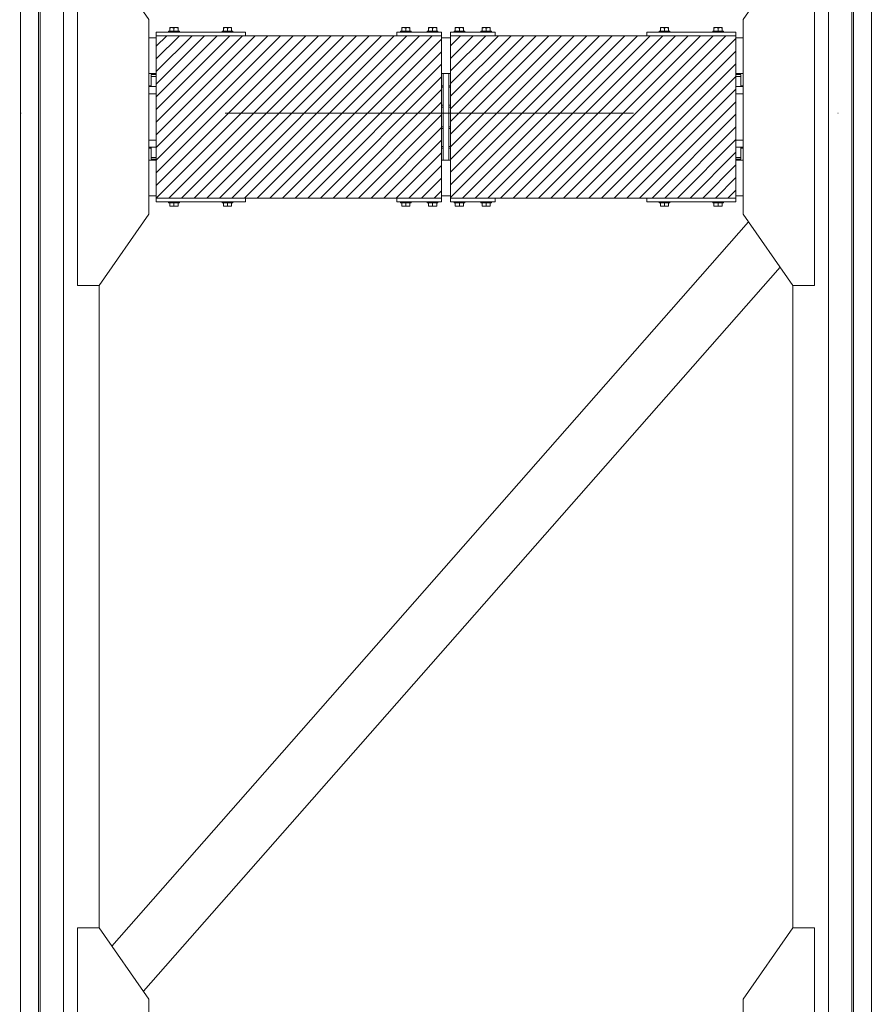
# Model space of a CAD drawing. Header units: millimetres. Extents: x 53746 to 116821, y -810352 to -765802.
# Tile 62 of 256: x 69369 to 71759, y -788691 to -785933. Entities that reach past the tile are written whole.
import ezdxf

# ---------------------------------------------------------------- set-up
doc = ezdxf.new("R2010")
doc.units = ezdxf.units.MM
doc.header["$MEASUREMENT"] = 0
doc.linetypes.add('DGN Style 4', pattern=[2290.351719, 1144.460571, -572.230286, 1.430576, -572.230286])
for name, color, linetype, lineweight in [('Main Cradle', 7, 'Continuous', 0), ('Main Cradle Blocks', 7, 'Continuous', 0), ('Main Cradle Rails', 7, 'Continuous', 0)]:
    doc.layers.add(name, color=color, linetype=linetype, lineweight=lineweight)

# ---------------------------------------------------------------- blocks, each defined once
blk = doc.blocks.new('*U57')
at = {"linetype": 'Continuous', "lineweight": 0}
h = blk.add_hatch(dxfattribs=at)
h.set_pattern_fill('HATCH', color=30, style=0, pattern_type=2)
h.set_pattern_definition([(45, (-14967.055, 1864.262), (-17.719, 17.719), [])])
h.paths.add_polyline_path([(-14731.6, 2099.5), (-14856.6, 2099.5), (-15281.6, 2099.5), (-15531.6, 2099.5), (-15531.6, 2093.5), (-15531.6, 1993.5), (-15531.6, 1990.5), (-15531.6, 1985.5), (-15531.6, 1957), (-15531.6, 1937), (-15531.6, 1807), (-15531.6, 1787), (-15531.6, 1758.5), (-15531.6, 1753.5), (-15531.6, 1750.5), (-15531.6, 1650.5), (-15531.6, 1644.5), (-15281.6, 1644.5), (-14856.6, 1644.5), (-14731.6, 1644.5), (-14731.6, 1650.5), (-14731.6, 1750.5), (-14731.6, 1784.5), (-14731.6, 1789.1), (-14731.6, 1839.5), (-14731.6, 1844.5), (-14731.6, 1899.5), (-14731.6, 1904.5), (-14731.6, 1954.9), (-14731.6, 1959.5), (-14731.6, 1993.5), (-14731.6, 2093.5)])
h = blk.add_hatch(dxfattribs=at)
h.set_pattern_fill('HATCH', color=30, style=0, pattern_type=2)
h.set_pattern_definition([(45, (-14405.398, 1886.106), (-17.719, 17.719), [])])
h.paths.add_polyline_path([(-14706.6, 1993.5), (-14706.6, 1959.5), (-14706.6, 1954.9), (-14706.6, 1904.5), (-14706.6, 1899.5), (-14706.6, 1844.5), (-14706.6, 1839.5), (-14706.6, 1789.1), (-14706.6, 1784.5), (-14706.6, 1750.5), (-14706.6, 1650.5), (-14706.6, 1644.5), (-14581.6, 1644.5), (-14156.6, 1644.5), (-13906.6, 1644.5), (-13906.6, 1650.5), (-13906.6, 1750.5), (-13906.6, 1753.5), (-13906.6, 1758.5), (-13906.6, 1787), (-13906.6, 1807), (-13906.6, 1937), (-13906.6, 1957), (-13906.6, 1985.5), (-13906.6, 1990.5), (-13906.6, 1993.5), (-13906.6, 2093.5), (-13906.6, 2099.5), (-14156.6, 2099.5), (-14581.6, 2099.5), (-14706.6, 2099.5), (-14706.6, 2093.5)])
at = {"color": 1, "linetype": 'DGN Style 4', "lineweight": 0}
blk.add_line((-26789.6, 1882.9), (27651, 1882.9), dxfattribs=at)
at = {"color": 30, "linetype": 'Continuous', "lineweight": 0, "flags": 128}
for points in [[(-14731.6, 2099.5), (-14856.6, 2099.5), (-15281.6, 2099.5), (-15531.6, 2099.5), (-15531.6, 2093.5), (-15531.6, 1993.5), (-15531.6, 1990.5), (-15531.6, 1985.5), (-15531.6, 1957), (-15531.6, 1937), (-15531.6, 1807), (-15531.6, 1787), (-15531.6, 1758.5), (-15531.6, 1753.5), (-15531.6, 1750.5), (-15531.6, 1650.5), (-15531.6, 1644.5), (-15281.6, 1644.5), (-14856.6, 1644.5), (-14731.6, 1644.5), (-14731.6, 1650.5), (-14731.6, 1750.5), (-14731.6, 1784.5), (-14731.6, 1789.1), (-14731.6, 1839.5), (-14731.6, 1844.5), (-14731.6, 1899.5), (-14731.6, 1904.5), (-14731.6, 1954.9), (-14731.6, 1959.5), (-14731.6, 1993.5), (-14731.6, 2093.5), (-14731.6, 2099.5)], [(-14706.6, 1993.5), (-14706.6, 1959.5), (-14706.6, 1954.9), (-14706.6, 1904.5), (-14706.6, 1899.5), (-14706.6, 1844.5), (-14706.6, 1839.5), (-14706.6, 1789.1), (-14706.6, 1784.5), (-14706.6, 1750.5), (-14706.6, 1650.5), (-14706.6, 1644.5), (-14581.6, 1644.5), (-14156.6, 1644.5), (-13906.6, 1644.5), (-13906.6, 1650.5), (-13906.6, 1750.5), (-13906.6, 1753.5), (-13906.6, 1758.5), (-13906.6, 1787), (-13906.6, 1807), (-13906.6, 1937), (-13906.6, 1957), (-13906.6, 1985.5), (-13906.6, 1990.5), (-13906.6, 1993.5), (-13906.6, 2093.5), (-13906.6, 2099.5), (-14156.6, 2099.5), (-14581.6, 2099.5), (-14706.6, 2099.5), (-14706.6, 2093.5), (-14706.6, 1993.5)]]:
    blk.add_lwpolyline(points, close=True, dxfattribs=at)
at = {"layer": 'Main Cradle', "color": 7, "linetype": 'Continuous', "lineweight": 0}
for p, q in [((-15911.6, 4569.1), (-15911.6, 59.1)), ((-15861.3, 4569.1), (-15861.3, 59.1)), ((-15856.6, 4569.1), (-15856.6, 59.1)), ((-15791.7, 4569.1), (-15791.7, 59.1)), ((-13646.5, 59.1), (-13646.5, 4569.1)), ((-13581.6, 59.1), (-13581.6, 4569.1)), ((-13577, 59.1), (-13577, 4569.1)), ((-13526.6, 59.1), (-13526.6, 4569.1)), ((-15551.7, 2093.5), (-15531.6, 2093.5)), ((-14731.6, 2093.5), (-14706.6, 2093.5)), ((-13906.6, 2093.5), (-13886.5, 2093.5)), ((-15551.7, 1993.5), (-15531.6, 1993.5)), ((-14731.6, 1993.5), (-14727.1, 1993.5)), ((-14711.1, 1993.5), (-14706.6, 1993.5)), ((-13906.6, 1993.5), (-13886.5, 1993.5)), ((-13906.6, 1990.5), (-13898.7, 1990.5)), ((-13898.7, 1990.5), (-13892.9, 1990.5)), ((-13899.8, 1957), (-13906.6, 1957)), ((-13886.5, 1957), (-13899.8, 1957)), ((-13899.8, 1807), (-13906.6, 1807)), ((-13886.5, 1807), (-13899.8, 1807)), ((-15540.3, 1787), (-15539.5, 1787)), ((-13898.7, 1787), (-13892.9, 1787)), ((-15551.7, 1750.5), (-15531.6, 1750.5)), ((-14731.6, 1750.5), (-14727.1, 1750.5)), ((-14711.1, 1750.5), (-14706.6, 1750.5)), ((-13906.6, 1758.5), (-13898.7, 1758.5)), ((-13906.6, 1750.5), (-13886.5, 1750.5)), ((-13898.7, 1758.5), (-13892.9, 1758.5)), ((-15551.7, 1650.5), (-15531.6, 1650.5)), ((-14731.6, 1650.5), (-14706.6, 1650.5)), ((-13906.6, 1650.5), (-13886.5, 1650.5)), ((-13871.3, 1577.6), (-15206.6, 59.1)), ((-13782.7, 1451.2), (-15006.9, 59.1)), ((-15691.7, 59.1), (-15691.7, 1399.5)), ((-13746.5, 59.1), (-13746.5, 1399.5)), ((-15911.6, 59.1), (-15911.6, -1454.3)), ((-15861.3, 59.1), (-15861.3, -1454.3)), ((-15856.6, 59.1), (-15856.6, -1454.3)), ((-15791.7, 59.1), (-15791.7, -1454.3)), ((-15691.7, -399.8), (-15691.7, 59.1)), ((-15206.6, 59.1), (-15655.6, -451.5)), ((-15006.9, 59.1), (-15567, -577.9)), ((-13746.5, -399.8), (-13746.5, 59.1)), ((-13646.5, -1454.3), (-13646.5, 59.1)), ((-13581.6, -1454.3), (-13581.6, 59.1)), ((-13577, -1454.3), (-13577, 59.1)), ((-13526.6, -1454.3), (-13526.6, 59.1))]:
    blk.add_line(p, q, dxfattribs=at)
at = {"layer": 'Main Cradle', "color": 7, "linetype": 'Continuous', "lineweight": 0, "flags": 128}
for points in [[(-15691.7, 1399.5), (-15551.7, 1599.5), (-15551.7, 2144.5), (-15691.7, 2344.5), (-15751.7, 2344.5), (-15751.7, 1399.5), (-15691.7, 1399.5)], [(-13746.5, 1399.5), (-13886.5, 1599.5), (-13886.5, 2144.5), (-13746.6, 2344.5), (-13686.6, 2344.5), (-13686.5, 1399.5), (-13746.5, 1399.5)], [(-15545.3, 1990.5), (-15545.3, 1990.5), (-15545.3, 1985.5), (-15545.3, 1985.5)], [(-15545.3, 1990.5), (-15539.5, 1990.5), (-15531.6, 1990.5)], [(-14727.1, 1993.5), (-14711.1, 1993.5), (-14711.1, 1750.5), (-14727.1, 1750.5), (-14727.1, 1993.5)], [(-13906.6, 1985.5), (-13898.7, 1985.5), (-13892.9, 1985.5), (-13892.9, 1990.5)], [(-15545.3, 1985.5), (-15545.3, 1985.5), (-15545.3, 1957)], [(-15545.3, 1985.5), (-15539.5, 1985.5), (-15531.6, 1985.5)], [(-15539.5, 1985.5), (-15539.5, 1985.5), (-15531.6, 1985.5)], [(-13892.9, 1957), (-13892.9, 1985.5), (-13892.9, 1985.5)], [(-15531.6, 1957), (-15538.5, 1957), (-15551.7, 1957)], [(-15531.6, 1937), (-15538.5, 1937), (-15551.7, 1937)], [(-13886.5, 1937), (-13899.8, 1937), (-13906.6, 1937)], [(-15531.6, 1807), (-15538.5, 1807), (-15551.7, 1807)], [(-15531.6, 1787), (-15538.5, 1787), (-15551.7, 1787)], [(-15545.3, 1787), (-15545.3, 1758.5), (-15539.5, 1758.5), (-15531.6, 1758.5)], [(-15545.3, 1787), (-15545.3, 1787), (-15540.3, 1787)], [(-13886.5, 1787), (-13899.8, 1787), (-13906.6, 1787)], [(-13892.9, 1758.5), (-13892.9, 1758.5), (-13892.9, 1787)], [(-15545.3, 1758.5), (-15545.3, 1758.5), (-15545.3, 1753.5), (-15539.5, 1753.5), (-15531.6, 1753.5)], [(-15539.5, 1758.5), (-15539.5, 1758.5), (-15531.6, 1758.5)], [(-13906.6, 1753.5), (-13898.7, 1753.5), (-13892.9, 1753.5), (-13892.9, 1758.5)], [(-15691.7, -1344.8), (-15551.7, -1144.8), (-15551.7, -599.8), (-15691.7, -399.8), (-15751.7, -399.8), (-15751.7, -1344.8), (-15691.7, -1344.8)], [(-13746.5, -1344.8), (-13886.5, -1144.8), (-13886.5, -599.8), (-13746.6, -399.8), (-13686.6, -399.8), (-13686.5, -1344.8), (-13746.5, -1344.8)]]:
    blk.add_lwpolyline(points, dxfattribs=at)
at = {"layer": 'Main Cradle Blocks', "color": 7, "linetype": 'Continuous', "lineweight": 0}
for p, q in [((-15531.6, 2099.5), (-15531.6, 2109.5)), ((-15531.6, 2109.5), (-15281.6, 2109.5)), ((-14731.6, 2099.5), (-15531.6, 2099.5)), ((-15531.6, 1644.5), (-15531.6, 2099.5)), ((-15493.2, 2122.5), (-15492.5, 2122.5)), ((-15493.2, 2122.2), (-15493.2, 2122.5)), ((-15493.2, 2120.7), (-15491.1, 2121.7)), ((-15493.2, 2112.5), (-15493.2, 2120.7)), ((-15492.6, 2122.5), (-15492.5, 2122.5)), ((-15487.4, 2122.5), (-15483.7, 2122.5)), ((-15487.4, 2122.5), (-15484.7, 2122.5)), ((-15487.4, 2112.5), (-15481.6, 2112.5)), ((-15483.8, 2121.7), (-15481.6, 2120.7)), ((-15481.6, 2120.7), (-15479.5, 2121.7)), ((-15481.6, 2120.7), (-15481.6, 2112.5)), ((-15475.9, 2122.5), (-15478.6, 2122.5)), ((-15475.9, 2122.5), (-15472.8, 2122.5)), ((-15472.9, 2122.5), (-15472.8, 2122.5)), ((-15472.2, 2121.7), (-15470.1, 2120.7)), ((-15470.8, 2122.5), (-15471, 2122.5)), ((-15470.6, 2122.5), (-15470.8, 2122.5)), ((-15470.1, 2121.7), (-15470.1, 2120.7)), ((-15470.1, 2120.7), (-15470.1, 2112.5)), ((-15343.2, 2121.7), (-15343.2, 2120.7)), ((-15341.1, 2121.7), (-15343.2, 2120.7)), ((-15343.2, 2120.7), (-15343.2, 2112.5)), ((-15342.6, 2122.5), (-15342.5, 2122.5)), ((-15342.3, 2122.5), (-15342.5, 2122.5)), ((-15337.4, 2122.5), (-15340.5, 2122.5)), ((-15340.5, 2122.5), (-15340.4, 2122.5)), ((-15334.7, 2122.5), (-15337.4, 2122.5)), ((-15331.6, 2120.7), (-15333.8, 2121.7)), ((-15329.5, 2121.7), (-15331.6, 2120.7)), ((-15331.6, 2120.7), (-15331.6, 2112.5)), ((-15325.9, 2112.5), (-15331.6, 2112.5)), ((-15325.9, 2122.5), (-15329.6, 2122.5)), ((-15328.6, 2122.5), (-15325.9, 2122.5)), ((-15320.1, 2120.7), (-15322.2, 2121.7)), ((-15320.1, 2122.5), (-15320.8, 2122.5)), ((-15320.8, 2122.5), (-15320.6, 2122.5)), ((-15320.1, 2122.2), (-15320.1, 2122.5)), ((-15320.1, 2112.5), (-15320.1, 2120.7)), ((-15281.6, 2099.5), (-15281.6, 2109.5)), ((-14731.6, 2109.5), (-14856.6, 2109.5)), ((-14856.6, 2109.5), (-14856.6, 2099.5)), ((-14843.2, 2122.5), (-14842.5, 2122.5)), ((-14843.2, 2122.2), (-14843.2, 2122.5)), ((-14843.2, 2120.7), (-14841.1, 2121.7)), ((-14843.2, 2112.5), (-14843.2, 2120.7)), ((-14842.6, 2122.5), (-14842.5, 2122.5)), ((-14837.4, 2122.5), (-14833.7, 2122.5)), ((-14837.4, 2122.5), (-14834.7, 2122.5)), ((-14837.4, 2112.5), (-14831.6, 2112.5)), ((-14833.8, 2121.7), (-14831.6, 2120.7)), ((-14831.6, 2120.7), (-14829.5, 2121.7)), ((-14831.6, 2120.7), (-14831.6, 2112.5)), ((-14825.9, 2122.5), (-14828.6, 2122.5)), ((-14825.9, 2122.5), (-14822.8, 2122.5)), ((-14822.9, 2122.5), (-14822.8, 2122.5)), ((-14822.2, 2121.7), (-14820.1, 2120.7)), ((-14820.8, 2122.5), (-14821, 2122.5)), ((-14820.6, 2122.5), (-14820.8, 2122.5)), ((-14820.1, 2121.7), (-14820.1, 2120.7)), ((-14820.1, 2120.7), (-14820.1, 2112.5)), ((-14768.2, 2121.7), (-14768.2, 2120.7)), ((-14766.1, 2121.7), (-14768.2, 2120.7)), ((-14768.2, 2120.7), (-14768.2, 2112.5)), ((-14767.6, 2122.5), (-14767.5, 2122.5)), ((-14767.3, 2122.5), (-14767.5, 2122.5)), ((-14762.4, 2122.5), (-14765.5, 2122.5)), ((-14765.5, 2122.5), (-14765.4, 2122.5)), ((-14759.7, 2122.5), (-14762.4, 2122.5)), ((-14756.6, 2120.7), (-14758.8, 2121.7)), ((-14754.5, 2121.7), (-14756.6, 2120.7)), ((-14756.6, 2120.7), (-14756.6, 2112.5)), ((-14750.9, 2112.5), (-14756.6, 2112.5)), ((-14750.9, 2122.5), (-14754.6, 2122.5)), ((-14753.6, 2122.5), (-14750.9, 2122.5)), ((-14745.1, 2120.7), (-14747.2, 2121.7)), ((-14745.1, 2122.5), (-14745.8, 2122.5)), ((-14745.8, 2122.5), (-14745.6, 2122.5)), ((-14745.1, 2122.2), (-14745.1, 2122.5)), ((-14745.1, 2112.5), (-14745.1, 2120.7)), ((-14731.6, 2099.5), (-14731.6, 2109.5)), ((-14731.6, 1644.5), (-14731.6, 2099.5)), ((-14706.6, 2099.5), (-14706.6, 2109.5)), ((-14706.6, 2109.5), (-14581.6, 2109.5)), ((-14706.6, 2099.5), (-13906.6, 2099.5)), ((-14706.6, 1644.5), (-14706.6, 2099.5)), ((-14693.2, 2122.5), (-14692.5, 2122.5)), ((-14693.2, 2122.2), (-14693.2, 2122.5)), ((-14693.2, 2120.7), (-14691.1, 2121.7)), ((-14693.2, 2112.5), (-14693.2, 2120.7)), ((-14692.6, 2122.5), (-14692.5, 2122.5)), ((-14687.4, 2122.5), (-14683.7, 2122.5)), ((-14687.4, 2122.5), (-14684.7, 2122.5)), ((-14687.4, 2112.5), (-14681.6, 2112.5)), ((-14683.8, 2121.7), (-14681.6, 2120.7)), ((-14681.6, 2120.7), (-14679.5, 2121.7)), ((-14681.6, 2120.7), (-14681.6, 2112.5)), ((-14675.9, 2122.5), (-14678.6, 2122.5)), ((-14675.9, 2122.5), (-14672.8, 2122.5)), ((-14672.9, 2122.5), (-14672.8, 2122.5)), ((-14672.2, 2121.7), (-14670.1, 2120.7)), ((-14670.8, 2122.5), (-14671, 2122.5)), ((-14670.6, 2122.5), (-14670.8, 2122.5)), ((-14670.1, 2121.7), (-14670.1, 2120.7)), ((-14670.1, 2120.7), (-14670.1, 2112.5)), ((-14618.2, 2121.7), (-14618.2, 2120.7)), ((-14616.1, 2121.7), (-14618.2, 2120.7)), ((-14618.2, 2120.7), (-14618.2, 2112.5)), ((-14617.6, 2122.5), (-14617.5, 2122.5)), ((-14617.3, 2122.5), (-14617.5, 2122.5)), ((-14612.4, 2122.5), (-14615.5, 2122.5)), ((-14615.5, 2122.5), (-14615.4, 2122.5)), ((-14609.7, 2122.5), (-14612.4, 2122.5)), ((-14606.6, 2120.7), (-14608.8, 2121.7)), ((-14604.5, 2121.7), (-14606.6, 2120.7)), ((-14606.6, 2120.7), (-14606.6, 2112.5)), ((-14600.9, 2112.5), (-14606.6, 2112.5)), ((-14600.9, 2122.5), (-14604.6, 2122.5)), ((-14603.6, 2122.5), (-14600.9, 2122.5)), ((-14595.1, 2120.7), (-14597.2, 2121.7)), ((-14595.1, 2122.5), (-14595.8, 2122.5)), ((-14595.8, 2122.5), (-14595.6, 2122.5)), ((-14595.1, 2122.2), (-14595.1, 2122.5)), ((-14595.1, 2112.5), (-14595.1, 2120.7)), ((-14581.6, 2109.5), (-14581.6, 2099.5)), ((-14156.6, 2099.5), (-14156.6, 2109.5)), ((-14156.6, 2109.5), (-13906.6, 2109.5)), ((-14118.2, 2122.5), (-14117.5, 2122.5)), ((-14118.2, 2122.2), (-14118.2, 2122.5)), ((-14118.2, 2120.7), (-14116.1, 2121.7)), ((-14118.2, 2112.5), (-14118.2, 2120.7)), ((-14117.6, 2122.5), (-14117.5, 2122.5)), ((-14112.4, 2122.5), (-14108.7, 2122.5)), ((-14112.4, 2122.5), (-14109.7, 2122.5)), ((-14112.4, 2112.5), (-14106.6, 2112.5)), ((-14108.8, 2121.7), (-14106.6, 2120.7)), ((-14106.6, 2120.7), (-14104.5, 2121.7)), ((-14106.6, 2120.7), (-14106.6, 2112.5)), ((-14100.9, 2122.5), (-14103.6, 2122.5)), ((-14100.9, 2122.5), (-14097.8, 2122.5)), ((-14097.9, 2122.5), (-14097.8, 2122.5)), ((-14097.2, 2121.7), (-14095.1, 2120.7)), ((-14095.8, 2122.5), (-14096, 2122.5)), ((-14095.6, 2122.5), (-14095.8, 2122.5)), ((-14095.1, 2121.7), (-14095.1, 2120.7)), ((-14095.1, 2120.7), (-14095.1, 2112.5)), ((-13968.2, 2121.7), (-13968.2, 2120.7)), ((-13966.1, 2121.7), (-13968.2, 2120.7)), ((-13968.2, 2120.7), (-13968.2, 2112.5)), ((-13967.6, 2122.5), (-13967.5, 2122.5)), ((-13967.3, 2122.5), (-13967.5, 2122.5)), ((-13962.4, 2122.5), (-13965.5, 2122.5)), ((-13965.5, 2122.5), (-13965.4, 2122.5)), ((-13959.7, 2122.5), (-13962.4, 2122.5)), ((-13956.6, 2120.7), (-13958.8, 2121.7)), ((-13954.5, 2121.7), (-13956.6, 2120.7)), ((-13956.6, 2120.7), (-13956.6, 2112.5)), ((-13950.9, 2112.5), (-13956.6, 2112.5)), ((-13950.9, 2122.5), (-13954.6, 2122.5)), ((-13953.6, 2122.5), (-13950.9, 2122.5)), ((-13945.1, 2120.7), (-13947.2, 2121.7)), ((-13945.1, 2122.5), (-13945.8, 2122.5)), ((-13945.8, 2122.5), (-13945.6, 2122.5)), ((-13945.1, 2122.2), (-13945.1, 2122.5)), ((-13945.1, 2112.5), (-13945.1, 2120.7)), ((-13906.6, 2099.5), (-13906.6, 2109.5)), ((-13906.6, 1644.5), (-13906.6, 2099.5)), ((-15531.6, 1644.5), (-15531.6, 1634.5)), ((-15531.6, 1644.5), (-14731.6, 1644.5)), ((-15281.6, 1634.5), (-15531.6, 1634.5)), ((-15493.2, 1631.5), (-15493.2, 1623.3)), ((-15487.4, 1631.5), (-15481.6, 1631.5)), ((-15481.6, 1623.3), (-15481.6, 1631.5)), ((-15470.1, 1623.3), (-15470.1, 1631.5)), ((-15343.2, 1623.3), (-15343.2, 1631.5)), ((-15325.9, 1631.5), (-15331.6, 1631.5)), ((-15331.6, 1623.3), (-15331.6, 1631.5)), ((-15320.1, 1631.5), (-15320.1, 1623.3)), ((-15281.6, 1644.5), (-15281.6, 1634.5)), ((-14856.6, 1634.5), (-14856.6, 1644.5)), ((-14731.6, 1634.5), (-14856.6, 1634.5)), ((-14843.2, 1631.5), (-14843.2, 1623.3)), ((-14837.4, 1631.5), (-14831.6, 1631.5)), ((-14831.6, 1623.3), (-14831.6, 1631.5)), ((-14820.1, 1623.3), (-14820.1, 1631.5)), ((-14768.2, 1623.3), (-14768.2, 1631.5)), ((-14750.9, 1631.5), (-14756.6, 1631.5)), ((-14756.6, 1623.3), (-14756.6, 1631.5)), ((-14745.1, 1631.5), (-14745.1, 1623.3)), ((-14731.6, 1644.5), (-14731.6, 1634.5)), ((-14706.6, 1644.5), (-14706.6, 1634.5)), ((-13906.6, 1644.5), (-14706.6, 1644.5)), ((-14706.6, 1634.5), (-14581.6, 1634.5)), ((-14693.2, 1631.5), (-14693.2, 1623.3)), ((-14687.4, 1631.5), (-14681.6, 1631.5)), ((-14681.6, 1623.3), (-14681.6, 1631.5)), ((-14670.1, 1623.3), (-14670.1, 1631.5)), ((-14618.2, 1623.3), (-14618.2, 1631.5)), ((-14600.9, 1631.5), (-14606.6, 1631.5)), ((-14606.6, 1623.3), (-14606.6, 1631.5)), ((-14595.1, 1631.5), (-14595.1, 1623.3)), ((-14581.6, 1634.5), (-14581.6, 1644.5)), ((-14156.6, 1644.5), (-14156.6, 1634.5)), ((-13906.6, 1634.5), (-14156.6, 1634.5)), ((-14118.2, 1631.5), (-14118.2, 1623.3)), ((-14112.4, 1631.5), (-14106.6, 1631.5)), ((-14106.6, 1623.3), (-14106.6, 1631.5)), ((-14095.1, 1623.3), (-14095.1, 1631.5)), ((-13968.2, 1623.3), (-13968.2, 1631.5)), ((-13950.9, 1631.5), (-13956.6, 1631.5)), ((-13956.6, 1623.3), (-13956.6, 1631.5)), ((-13945.1, 1631.5), (-13945.1, 1623.3)), ((-13906.6, 1644.5), (-13906.6, 1634.5)), ((-15493.2, 1623.3), (-15491.1, 1622.2)), ((-15493.2, 1621.7), (-15493.2, 1621.5)), ((-15493.2, 1621.5), (-15492.5, 1621.5)), ((-15492.5, 1621.5), (-15492.6, 1621.5)), ((-15487.4, 1621.5), (-15483.7, 1621.5)), ((-15484.7, 1621.5), (-15487.4, 1621.5)), ((-15483.8, 1622.3), (-15481.6, 1623.3)), ((-15481.6, 1623.3), (-15479.5, 1622.2)), ((-15478.6, 1621.5), (-15475.9, 1621.5)), ((-15475.9, 1621.5), (-15472.8, 1621.5)), ((-15472.8, 1621.5), (-15472.9, 1621.5)), ((-15472.2, 1622.3), (-15470.1, 1623.3)), ((-15471, 1621.5), (-15470.8, 1621.5)), ((-15470.6, 1621.5), (-15470.8, 1621.5)), ((-15470.1, 1622.3), (-15470.1, 1623.3)), ((-15343.2, 1622.3), (-15343.2, 1623.3)), ((-15341.1, 1622.3), (-15343.2, 1623.3)), ((-15342.6, 1621.5), (-15342.5, 1621.5)), ((-15342.5, 1621.5), (-15342.3, 1621.5)), ((-15337.4, 1621.5), (-15340.5, 1621.5)), ((-15340.4, 1621.5), (-15340.5, 1621.5)), ((-15337.4, 1621.5), (-15334.7, 1621.5)), ((-15331.6, 1623.3), (-15333.8, 1622.2)), ((-15329.5, 1622.3), (-15331.6, 1623.3)), ((-15325.9, 1621.5), (-15329.6, 1621.5)), ((-15325.9, 1621.5), (-15328.6, 1621.5)), ((-15320.1, 1623.3), (-15322.2, 1622.2)), ((-15320.1, 1621.5), (-15320.8, 1621.5)), ((-15320.6, 1621.5), (-15320.8, 1621.5)), ((-15320.1, 1621.7), (-15320.1, 1621.5)), ((-14843.2, 1623.3), (-14841.1, 1622.2)), ((-14843.2, 1621.7), (-14843.2, 1621.5)), ((-14843.2, 1621.5), (-14842.5, 1621.5)), ((-14842.5, 1621.5), (-14842.6, 1621.5)), ((-14837.4, 1621.5), (-14833.7, 1621.5)), ((-14834.7, 1621.5), (-14837.4, 1621.5)), ((-14833.8, 1622.3), (-14831.6, 1623.3)), ((-14831.6, 1623.3), (-14829.5, 1622.2)), ((-14828.6, 1621.5), (-14825.9, 1621.5)), ((-14825.9, 1621.5), (-14822.8, 1621.5)), ((-14822.8, 1621.5), (-14822.9, 1621.5)), ((-14822.2, 1622.3), (-14820.1, 1623.3)), ((-14821, 1621.5), (-14820.8, 1621.5)), ((-14820.6, 1621.5), (-14820.8, 1621.5)), ((-14820.1, 1622.3), (-14820.1, 1623.3)), ((-14768.2, 1622.3), (-14768.2, 1623.3)), ((-14766.1, 1622.3), (-14768.2, 1623.3)), ((-14767.6, 1621.5), (-14767.5, 1621.5)), ((-14767.5, 1621.5), (-14767.3, 1621.5)), ((-14762.4, 1621.5), (-14765.5, 1621.5)), ((-14765.4, 1621.5), (-14765.5, 1621.5)), ((-14762.4, 1621.5), (-14759.7, 1621.5)), ((-14756.6, 1623.3), (-14758.8, 1622.2)), ((-14754.5, 1622.3), (-14756.6, 1623.3)), ((-14750.9, 1621.5), (-14754.6, 1621.5)), ((-14750.9, 1621.5), (-14753.6, 1621.5)), ((-14745.1, 1623.3), (-14747.2, 1622.2)), ((-14745.1, 1621.5), (-14745.8, 1621.5)), ((-14745.6, 1621.5), (-14745.8, 1621.5)), ((-14745.1, 1621.7), (-14745.1, 1621.5)), ((-14693.2, 1623.3), (-14691.1, 1622.2)), ((-14693.2, 1621.7), (-14693.2, 1621.5)), ((-14693.2, 1621.5), (-14692.5, 1621.5)), ((-14692.5, 1621.5), (-14692.6, 1621.5)), ((-14687.4, 1621.5), (-14683.7, 1621.5)), ((-14684.7, 1621.5), (-14687.4, 1621.5)), ((-14683.8, 1622.3), (-14681.6, 1623.3)), ((-14681.6, 1623.3), (-14679.5, 1622.2)), ((-14678.6, 1621.5), (-14675.9, 1621.5)), ((-14675.9, 1621.5), (-14672.8, 1621.5)), ((-14672.8, 1621.5), (-14672.9, 1621.5)), ((-14672.2, 1622.3), (-14670.1, 1623.3)), ((-14671, 1621.5), (-14670.8, 1621.5)), ((-14670.6, 1621.5), (-14670.8, 1621.5)), ((-14670.1, 1622.3), (-14670.1, 1623.3)), ((-14618.2, 1622.3), (-14618.2, 1623.3)), ((-14616.1, 1622.3), (-14618.2, 1623.3)), ((-14617.6, 1621.5), (-14617.5, 1621.5)), ((-14617.5, 1621.5), (-14617.3, 1621.5)), ((-14612.4, 1621.5), (-14615.5, 1621.5)), ((-14615.4, 1621.5), (-14615.5, 1621.5)), ((-14612.4, 1621.5), (-14609.7, 1621.5)), ((-14606.6, 1623.3), (-14608.8, 1622.2)), ((-14604.5, 1622.3), (-14606.6, 1623.3)), ((-14600.9, 1621.5), (-14604.6, 1621.5)), ((-14600.9, 1621.5), (-14603.6, 1621.5)), ((-14595.1, 1623.3), (-14597.2, 1622.2)), ((-14595.1, 1621.5), (-14595.8, 1621.5)), ((-14595.6, 1621.5), (-14595.8, 1621.5)), ((-14595.1, 1621.7), (-14595.1, 1621.5)), ((-14118.2, 1623.3), (-14116.1, 1622.2)), ((-14118.2, 1621.7), (-14118.2, 1621.5)), ((-14118.2, 1621.5), (-14117.5, 1621.5)), ((-14117.5, 1621.5), (-14117.6, 1621.5)), ((-14112.4, 1621.5), (-14108.7, 1621.5)), ((-14109.7, 1621.5), (-14112.4, 1621.5)), ((-14108.8, 1622.3), (-14106.6, 1623.3)), ((-14106.6, 1623.3), (-14104.5, 1622.2)), ((-14103.6, 1621.5), (-14100.9, 1621.5)), ((-14100.9, 1621.5), (-14097.8, 1621.5)), ((-14097.8, 1621.5), (-14097.9, 1621.5)), ((-14097.2, 1622.3), (-14095.1, 1623.3)), ((-14096, 1621.5), (-14095.8, 1621.5)), ((-14095.6, 1621.5), (-14095.8, 1621.5)), ((-14095.1, 1622.3), (-14095.1, 1623.3)), ((-13968.2, 1622.3), (-13968.2, 1623.3)), ((-13966.1, 1622.3), (-13968.2, 1623.3)), ((-13967.6, 1621.5), (-13967.5, 1621.5)), ((-13967.5, 1621.5), (-13967.3, 1621.5)), ((-13962.4, 1621.5), (-13965.5, 1621.5)), ((-13965.4, 1621.5), (-13965.5, 1621.5)), ((-13962.4, 1621.5), (-13959.7, 1621.5)), ((-13956.6, 1623.3), (-13958.8, 1622.2)), ((-13954.5, 1622.3), (-13956.6, 1623.3)), ((-13950.9, 1621.5), (-13954.6, 1621.5)), ((-13950.9, 1621.5), (-13953.6, 1621.5)), ((-13945.1, 1623.3), (-13947.2, 1622.2)), ((-13945.1, 1621.5), (-13945.8, 1621.5)), ((-13945.6, 1621.5), (-13945.8, 1621.5)), ((-13945.1, 1621.7), (-13945.1, 1621.5))]:
    blk.add_line(p, q, dxfattribs=at)
at = {"layer": 'Main Cradle Blocks', "color": 7, "linetype": 'Continuous', "lineweight": 0, "flags": 128}
for points in [[(-15496.6, 2109.5), (-15496.6, 2112.5), (-15495.5, 2112.5), (-15492.3, 2112.5), (-15487.4, 2112.5)], [(-15493.2, 2122.2), (-15493.2, 2121.7), (-15493.2, 2121.7), (-15493.2, 2120.7)], [(-15487.4, 2122.5), (-15487.4, 2122.5), (-15490.5, 2122.5), (-15492.5, 2122.5)], [(-15483.8, 2121.7), (-15484.4, 2122), (-15485.5, 2122.3), (-15487.4, 2122.5), (-15488.2, 2122.4), (-15488.9, 2122.4), (-15490.9, 2121.8), (-15491.1, 2121.7)], [(-15475.9, 2122.5), (-15479.6, 2122.5), (-15483.7, 2122.5)], [(-15481.6, 2112.5), (-15475.9, 2112.5), (-15471, 2112.5), (-15467.8, 2112.5), (-15466.6, 2112.5), (-15466.6, 2109.5)], [(-15472.2, 2121.7), (-15472.9, 2122), (-15473.9, 2122.3), (-15475.9, 2122.5), (-15476.6, 2122.4), (-15477.3, 2122.4), (-15479.3, 2121.8), (-15479.5, 2121.7)], [(-15470.1, 2121.7), (-15470.1, 2121.7), (-15470.1, 2122.3), (-15470.1, 2122.5), (-15470.8, 2122.5), (-15472.8, 2122.5)], [(-15346.6, 2109.5), (-15346.6, 2112.5), (-15345.5, 2112.5), (-15342.3, 2112.5), (-15337.4, 2112.5), (-15331.6, 2112.5)], [(-15340.5, 2122.5), (-15342.5, 2122.5), (-15343.2, 2122.5), (-15343.2, 2122.3), (-15343.2, 2121.7), (-15343.2, 2121.7)], [(-15333.8, 2121.7), (-15333.9, 2121.8), (-15336, 2122.4), (-15336.7, 2122.4), (-15337.4, 2122.5), (-15339.4, 2122.3), (-15340.4, 2122), (-15341.1, 2121.7)], [(-15329.6, 2122.5), (-15333.7, 2122.5), (-15337.4, 2122.5)], [(-15322.2, 2121.7), (-15322.4, 2121.8), (-15324.4, 2122.4), (-15325.1, 2122.4), (-15325.9, 2122.5), (-15327.8, 2122.3), (-15328.9, 2122), (-15329.5, 2121.7)], [(-15320.8, 2122.5), (-15322.8, 2122.5), (-15325.9, 2122.5), (-15325.9, 2122.5)], [(-15325.9, 2112.5), (-15321, 2112.5), (-15317.8, 2112.5), (-15316.6, 2112.5), (-15316.6, 2109.5)], [(-15320.1, 2120.7), (-15320.1, 2121.7), (-15320.1, 2121.7), (-15320.1, 2122.2)], [(-14846.6, 2109.5), (-14846.6, 2112.5), (-14845.5, 2112.5), (-14842.3, 2112.5), (-14837.4, 2112.5)], [(-14843.2, 2122.2), (-14843.2, 2121.7), (-14843.2, 2121.7), (-14843.2, 2120.7)], [(-14837.4, 2122.5), (-14837.4, 2122.5), (-14840.5, 2122.5), (-14842.5, 2122.5)], [(-14833.8, 2121.7), (-14834.4, 2122), (-14835.5, 2122.3), (-14837.4, 2122.5), (-14838.2, 2122.4), (-14838.9, 2122.4), (-14840.9, 2121.8), (-14841.1, 2121.7)], [(-14825.9, 2122.5), (-14829.6, 2122.5), (-14833.7, 2122.5)], [(-14831.6, 2112.5), (-14825.9, 2112.5), (-14821, 2112.5), (-14817.8, 2112.5), (-14816.6, 2112.5), (-14816.6, 2109.5)], [(-14822.2, 2121.7), (-14822.9, 2122), (-14823.9, 2122.3), (-14825.9, 2122.5), (-14826.6, 2122.4), (-14827.3, 2122.4), (-14829.3, 2121.8), (-14829.5, 2121.7)], [(-14820.1, 2121.7), (-14820.1, 2121.7), (-14820.1, 2122.3), (-14820.1, 2122.5), (-14820.8, 2122.5), (-14822.8, 2122.5)], [(-14771.6, 2109.5), (-14771.6, 2112.5), (-14770.5, 2112.5), (-14767.3, 2112.5), (-14762.4, 2112.5), (-14756.6, 2112.5)], [(-14765.5, 2122.5), (-14767.5, 2122.5), (-14768.2, 2122.5), (-14768.2, 2122.3), (-14768.2, 2121.7), (-14768.2, 2121.7)], [(-14758.8, 2121.7), (-14758.9, 2121.8), (-14761, 2122.4), (-14761.7, 2122.4), (-14762.4, 2122.5), (-14764.4, 2122.3), (-14765.4, 2122), (-14766.1, 2121.7)], [(-14754.6, 2122.5), (-14758.7, 2122.5), (-14762.4, 2122.5)], [(-14747.2, 2121.7), (-14747.4, 2121.8), (-14749.4, 2122.4), (-14750.1, 2122.4), (-14750.9, 2122.5), (-14752.8, 2122.3), (-14753.9, 2122), (-14754.5, 2121.7)], [(-14745.8, 2122.5), (-14747.8, 2122.5), (-14750.9, 2122.5), (-14750.9, 2122.5)], [(-14750.9, 2112.5), (-14746, 2112.5), (-14742.8, 2112.5), (-14741.6, 2112.5), (-14741.6, 2109.5)], [(-14745.1, 2120.7), (-14745.1, 2121.7), (-14745.1, 2121.7), (-14745.1, 2122.2)], [(-14696.6, 2109.5), (-14696.6, 2112.5), (-14695.5, 2112.5), (-14692.3, 2112.5), (-14687.4, 2112.5)], [(-14693.2, 2122.2), (-14693.2, 2121.7), (-14693.2, 2121.7), (-14693.2, 2120.7)], [(-14687.4, 2122.5), (-14687.4, 2122.5), (-14690.5, 2122.5), (-14692.5, 2122.5)], [(-14683.8, 2121.7), (-14684.4, 2122), (-14685.5, 2122.3), (-14687.4, 2122.5), (-14688.2, 2122.4), (-14688.9, 2122.4), (-14690.9, 2121.8), (-14691.1, 2121.7)], [(-14675.9, 2122.5), (-14679.6, 2122.5), (-14683.7, 2122.5)], [(-14681.6, 2112.5), (-14675.9, 2112.5), (-14671, 2112.5), (-14667.8, 2112.5), (-14666.6, 2112.5), (-14666.6, 2109.5)], [(-14672.2, 2121.7), (-14672.9, 2122), (-14673.9, 2122.3), (-14675.9, 2122.5), (-14676.6, 2122.4), (-14677.3, 2122.4), (-14679.3, 2121.8), (-14679.5, 2121.7)], [(-14670.1, 2121.7), (-14670.1, 2121.7), (-14670.1, 2122.3), (-14670.1, 2122.5), (-14670.8, 2122.5), (-14672.8, 2122.5)], [(-14621.6, 2109.5), (-14621.6, 2112.5), (-14620.5, 2112.5), (-14617.3, 2112.5), (-14612.4, 2112.5), (-14606.6, 2112.5)], [(-14615.5, 2122.5), (-14617.5, 2122.5), (-14618.2, 2122.5), (-14618.2, 2122.3), (-14618.2, 2121.7), (-14618.2, 2121.7)], [(-14608.8, 2121.7), (-14608.9, 2121.8), (-14611, 2122.4), (-14611.7, 2122.4), (-14612.4, 2122.5), (-14614.4, 2122.3), (-14615.4, 2122), (-14616.1, 2121.7)], [(-14604.6, 2122.5), (-14608.7, 2122.5), (-14612.4, 2122.5)], [(-14597.2, 2121.7), (-14597.4, 2121.8), (-14599.4, 2122.4), (-14600.1, 2122.4), (-14600.9, 2122.5), (-14602.8, 2122.3), (-14603.9, 2122), (-14604.5, 2121.7)], [(-14595.8, 2122.5), (-14597.8, 2122.5), (-14600.9, 2122.5), (-14600.9, 2122.5)], [(-14600.9, 2112.5), (-14596, 2112.5), (-14592.8, 2112.5), (-14591.6, 2112.5), (-14591.6, 2109.5)], [(-14595.1, 2120.7), (-14595.1, 2121.7), (-14595.1, 2121.7), (-14595.1, 2122.2)], [(-14121.6, 2109.5), (-14121.6, 2112.5), (-14120.5, 2112.5), (-14117.3, 2112.5), (-14112.4, 2112.5)], [(-14118.2, 2122.2), (-14118.2, 2121.7), (-14118.2, 2121.7), (-14118.2, 2120.7)], [(-14112.4, 2122.5), (-14112.4, 2122.5), (-14115.5, 2122.5), (-14117.5, 2122.5)], [(-14108.8, 2121.7), (-14109.4, 2122), (-14110.5, 2122.3), (-14112.4, 2122.5), (-14113.2, 2122.4), (-14113.9, 2122.4), (-14115.9, 2121.8), (-14116.1, 2121.7)], [(-14100.9, 2122.5), (-14104.6, 2122.5), (-14108.7, 2122.5)], [(-14106.6, 2112.5), (-14100.9, 2112.5), (-14096, 2112.5), (-14092.8, 2112.5), (-14091.6, 2112.5), (-14091.6, 2109.5)], [(-14097.2, 2121.7), (-14097.9, 2122), (-14098.9, 2122.3), (-14100.9, 2122.5), (-14101.6, 2122.4), (-14102.3, 2122.4), (-14104.3, 2121.8), (-14104.5, 2121.7)], [(-14095.1, 2121.7), (-14095.1, 2121.7), (-14095.1, 2122.3), (-14095.1, 2122.5), (-14095.8, 2122.5), (-14097.8, 2122.5)], [(-13971.6, 2109.5), (-13971.6, 2112.5), (-13970.5, 2112.5), (-13967.3, 2112.5), (-13962.4, 2112.5), (-13956.6, 2112.5)], [(-13965.5, 2122.5), (-13967.5, 2122.5), (-13968.2, 2122.5), (-13968.2, 2122.3), (-13968.2, 2121.7), (-13968.2, 2121.7)], [(-13958.8, 2121.7), (-13958.9, 2121.8), (-13961, 2122.4), (-13961.7, 2122.4), (-13962.4, 2122.5), (-13964.4, 2122.3), (-13965.4, 2122), (-13966.1, 2121.7)], [(-13954.6, 2122.5), (-13958.7, 2122.5), (-13962.4, 2122.5)], [(-13947.2, 2121.7), (-13947.4, 2121.8), (-13949.4, 2122.4), (-13950.1, 2122.4), (-13950.9, 2122.5), (-13952.8, 2122.3), (-13953.9, 2122), (-13954.5, 2121.7)], [(-13945.8, 2122.5), (-13947.8, 2122.5), (-13950.9, 2122.5), (-13950.9, 2122.5)], [(-13950.9, 2112.5), (-13946, 2112.5), (-13942.8, 2112.5), (-13941.6, 2112.5), (-13941.6, 2109.5)], [(-13945.1, 2120.7), (-13945.1, 2121.7), (-13945.1, 2121.7), (-13945.1, 2122.2)], [(-15487.4, 1631.5), (-15492.3, 1631.5), (-15495.5, 1631.5), (-15496.6, 1631.5), (-15496.6, 1634.5)], [(-15466.6, 1634.5), (-15466.6, 1631.5), (-15467.8, 1631.5), (-15471, 1631.5), (-15475.9, 1631.5), (-15481.6, 1631.5)], [(-15331.6, 1631.5), (-15337.4, 1631.5), (-15342.3, 1631.5), (-15345.5, 1631.5), (-15346.6, 1631.5), (-15346.6, 1634.5)], [(-15316.6, 1634.5), (-15316.6, 1631.5), (-15317.8, 1631.5), (-15321, 1631.5), (-15325.9, 1631.5)], [(-14837.4, 1631.5), (-14842.3, 1631.5), (-14845.5, 1631.5), (-14846.6, 1631.5), (-14846.6, 1634.5)], [(-14816.6, 1634.5), (-14816.6, 1631.5), (-14817.8, 1631.5), (-14821, 1631.5), (-14825.9, 1631.5), (-14831.6, 1631.5)], [(-14756.6, 1631.5), (-14762.4, 1631.5), (-14767.3, 1631.5), (-14770.5, 1631.5), (-14771.6, 1631.5), (-14771.6, 1634.5)], [(-14741.6, 1634.5), (-14741.6, 1631.5), (-14742.8, 1631.5), (-14746, 1631.5), (-14750.9, 1631.5)], [(-14687.4, 1631.5), (-14692.3, 1631.5), (-14695.5, 1631.5), (-14696.6, 1631.5), (-14696.6, 1634.5)], [(-14666.6, 1634.5), (-14666.6, 1631.5), (-14667.8, 1631.5), (-14671, 1631.5), (-14675.9, 1631.5), (-14681.6, 1631.5)], [(-14606.6, 1631.5), (-14612.4, 1631.5), (-14617.3, 1631.5), (-14620.5, 1631.5), (-14621.6, 1631.5), (-14621.6, 1634.5)], [(-14591.6, 1634.5), (-14591.6, 1631.5), (-14592.8, 1631.5), (-14596, 1631.5), (-14600.9, 1631.5)], [(-14112.4, 1631.5), (-14117.3, 1631.5), (-14120.5, 1631.5), (-14121.6, 1631.5), (-14121.6, 1634.5)], [(-14091.6, 1634.5), (-14091.6, 1631.5), (-14092.8, 1631.5), (-14096, 1631.5), (-14100.9, 1631.5), (-14106.6, 1631.5)], [(-13956.6, 1631.5), (-13962.4, 1631.5), (-13967.3, 1631.5), (-13970.5, 1631.5), (-13971.6, 1631.5), (-13971.6, 1634.5)], [(-13941.6, 1634.5), (-13941.6, 1631.5), (-13942.8, 1631.5), (-13946, 1631.5), (-13950.9, 1631.5)], [(-15493.2, 1623.3), (-15493.2, 1622.3), (-15493.2, 1622.2), (-15493.2, 1621.7)], [(-15492.5, 1621.5), (-15490.5, 1621.5), (-15487.4, 1621.5), (-15487.4, 1621.5)], [(-15491.1, 1622.2), (-15490.9, 1622.2), (-15488.9, 1621.6), (-15488.2, 1621.5), (-15487.4, 1621.5), (-15485.5, 1621.7), (-15484.4, 1622), (-15483.8, 1622.3)], [(-15483.7, 1621.5), (-15479.6, 1621.5), (-15475.9, 1621.5)], [(-15479.5, 1622.2), (-15479.3, 1622.2), (-15477.3, 1621.6), (-15476.6, 1621.5), (-15475.9, 1621.5), (-15473.9, 1621.7), (-15472.9, 1622), (-15472.2, 1622.3)], [(-15472.8, 1621.5), (-15470.8, 1621.5), (-15470.1, 1621.5), (-15470.1, 1621.7), (-15470.1, 1622.2), (-15470.1, 1622.3)], [(-15343.2, 1622.3), (-15343.2, 1622.2), (-15343.2, 1621.7), (-15343.2, 1621.5), (-15342.5, 1621.5), (-15340.5, 1621.5)], [(-15341.1, 1622.3), (-15340.4, 1622), (-15339.4, 1621.7), (-15337.4, 1621.5), (-15336.7, 1621.5), (-15336, 1621.6), (-15333.9, 1622.2), (-15333.8, 1622.2)], [(-15337.4, 1621.5), (-15333.7, 1621.5), (-15329.6, 1621.5)], [(-15329.5, 1622.3), (-15328.9, 1622), (-15327.8, 1621.7), (-15325.9, 1621.5), (-15325.1, 1621.5), (-15324.4, 1621.6), (-15322.4, 1622.2), (-15322.2, 1622.2)], [(-15325.9, 1621.5), (-15325.9, 1621.5), (-15322.8, 1621.5), (-15320.8, 1621.5)], [(-15320.1, 1621.7), (-15320.1, 1622.2), (-15320.1, 1622.3), (-15320.1, 1623.3)], [(-14843.2, 1623.3), (-14843.2, 1622.3), (-14843.2, 1622.2), (-14843.2, 1621.7)], [(-14842.5, 1621.5), (-14840.5, 1621.5), (-14837.4, 1621.5), (-14837.4, 1621.5)], [(-14841.1, 1622.2), (-14840.9, 1622.2), (-14838.9, 1621.6), (-14838.2, 1621.5), (-14837.4, 1621.5), (-14835.5, 1621.7), (-14834.4, 1622), (-14833.8, 1622.3)], [(-14833.7, 1621.5), (-14829.6, 1621.5), (-14825.9, 1621.5)], [(-14829.5, 1622.2), (-14829.3, 1622.2), (-14827.3, 1621.6), (-14826.6, 1621.5), (-14825.9, 1621.5), (-14823.9, 1621.7), (-14822.9, 1622), (-14822.2, 1622.3)], [(-14822.8, 1621.5), (-14820.8, 1621.5), (-14820.1, 1621.5), (-14820.1, 1621.7), (-14820.1, 1622.2), (-14820.1, 1622.3)], [(-14768.2, 1622.3), (-14768.2, 1622.2), (-14768.2, 1621.7), (-14768.2, 1621.5), (-14767.5, 1621.5), (-14765.5, 1621.5)], [(-14766.1, 1622.3), (-14765.4, 1622), (-14764.4, 1621.7), (-14762.4, 1621.5), (-14761.7, 1621.5), (-14761, 1621.6), (-14758.9, 1622.2), (-14758.8, 1622.2)], [(-14762.4, 1621.5), (-14758.7, 1621.5), (-14754.6, 1621.5)], [(-14754.5, 1622.3), (-14753.9, 1622), (-14752.8, 1621.7), (-14750.9, 1621.5), (-14750.1, 1621.5), (-14749.4, 1621.6), (-14747.4, 1622.2), (-14747.2, 1622.2)], [(-14750.9, 1621.5), (-14750.9, 1621.5), (-14747.8, 1621.5), (-14745.8, 1621.5)], [(-14745.1, 1621.7), (-14745.1, 1622.2), (-14745.1, 1622.3), (-14745.1, 1623.3)], [(-14693.2, 1623.3), (-14693.2, 1622.3), (-14693.2, 1622.2), (-14693.2, 1621.7)], [(-14692.5, 1621.5), (-14690.5, 1621.5), (-14687.4, 1621.5), (-14687.4, 1621.5)], [(-14691.1, 1622.2), (-14690.9, 1622.2), (-14688.9, 1621.6), (-14688.2, 1621.5), (-14687.4, 1621.5), (-14685.5, 1621.7), (-14684.4, 1622), (-14683.8, 1622.3)], [(-14683.7, 1621.5), (-14679.6, 1621.5), (-14675.9, 1621.5)], [(-14679.5, 1622.2), (-14679.3, 1622.2), (-14677.3, 1621.6), (-14676.6, 1621.5), (-14675.9, 1621.5), (-14673.9, 1621.7), (-14672.9, 1622), (-14672.2, 1622.3)], [(-14672.8, 1621.5), (-14670.8, 1621.5), (-14670.1, 1621.5), (-14670.1, 1621.7), (-14670.1, 1622.2), (-14670.1, 1622.3)], [(-14618.2, 1622.3), (-14618.2, 1622.2), (-14618.2, 1621.7), (-14618.2, 1621.5), (-14617.5, 1621.5), (-14615.5, 1621.5)], [(-14616.1, 1622.3), (-14615.4, 1622), (-14614.4, 1621.7), (-14612.4, 1621.5), (-14611.7, 1621.5), (-14611, 1621.6), (-14608.9, 1622.2), (-14608.8, 1622.2)], [(-14612.4, 1621.5), (-14608.7, 1621.5), (-14604.6, 1621.5)], [(-14604.5, 1622.3), (-14603.9, 1622), (-14602.8, 1621.7), (-14600.9, 1621.5), (-14600.1, 1621.5), (-14599.4, 1621.6), (-14597.4, 1622.2), (-14597.2, 1622.2)], [(-14600.9, 1621.5), (-14600.9, 1621.5), (-14597.8, 1621.5), (-14595.8, 1621.5)], [(-14595.1, 1621.7), (-14595.1, 1622.2), (-14595.1, 1622.3), (-14595.1, 1623.3)], [(-14118.2, 1623.3), (-14118.2, 1622.3), (-14118.2, 1622.2), (-14118.2, 1621.7)], [(-14117.5, 1621.5), (-14115.5, 1621.5), (-14112.4, 1621.5), (-14112.4, 1621.5)], [(-14116.1, 1622.2), (-14115.9, 1622.2), (-14113.9, 1621.6), (-14113.2, 1621.5), (-14112.4, 1621.5), (-14110.5, 1621.7), (-14109.4, 1622), (-14108.8, 1622.3)], [(-14108.7, 1621.5), (-14104.6, 1621.5), (-14100.9, 1621.5)], [(-14104.5, 1622.2), (-14104.3, 1622.2), (-14102.3, 1621.6), (-14101.6, 1621.5), (-14100.9, 1621.5), (-14098.9, 1621.7), (-14097.9, 1622), (-14097.2, 1622.3)], [(-14097.8, 1621.5), (-14095.8, 1621.5), (-14095.1, 1621.5), (-14095.1, 1621.7), (-14095.1, 1622.2), (-14095.1, 1622.3)], [(-13968.2, 1622.3), (-13968.2, 1622.2), (-13968.2, 1621.7), (-13968.2, 1621.5), (-13967.5, 1621.5), (-13965.5, 1621.5)], [(-13966.1, 1622.3), (-13965.4, 1622), (-13964.4, 1621.7), (-13962.4, 1621.5), (-13961.7, 1621.5), (-13961, 1621.6), (-13958.9, 1622.2), (-13958.8, 1622.2)], [(-13962.4, 1621.5), (-13958.7, 1621.5), (-13954.6, 1621.5)], [(-13954.5, 1622.3), (-13953.9, 1622), (-13952.8, 1621.7), (-13950.9, 1621.5), (-13950.1, 1621.5), (-13949.4, 1621.6), (-13947.4, 1622.2), (-13947.2, 1622.2)], [(-13950.9, 1621.5), (-13950.9, 1621.5), (-13947.8, 1621.5), (-13945.8, 1621.5)], [(-13945.1, 1621.7), (-13945.1, 1622.2), (-13945.1, 1622.3), (-13945.1, 1623.3)]]:
    blk.add_lwpolyline(points, dxfattribs=at)
at = {"layer": 'Main Cradle Rails', "color": 7, "linetype": 'Continuous', "lineweight": 0}
for p, q in [((-15551.7, 1959.5), (-15545.3, 1959.5)), ((-14731.6, 1959.5), (-14727.1, 1959.5)), ((-14711.1, 1959.5), (-14706.6, 1959.5)), ((-13892.9, 1959.5), (-13886.5, 1959.5)), ((-14731.6, 1954.9), (-14727.1, 1954.9)), ((-14711.1, 1954.9), (-14706.6, 1954.9)), ((-14731.6, 1904.5), (-14727.1, 1904.5)), ((-14711.1, 1904.5), (-14706.6, 1904.5)), ((-14731.6, 1899.5), (-14727.1, 1899.5)), ((-14711.1, 1899.5), (-14706.6, 1899.5)), ((-14731.6, 1844.5), (-14727.1, 1844.5)), ((-14731.6, 1839.5), (-14727.1, 1839.5)), ((-14711.1, 1844.5), (-14706.6, 1844.5)), ((-14711.1, 1839.5), (-14706.6, 1839.5)), ((-15551.7, 1784.5), (-15545.3, 1784.5)), ((-14731.6, 1789.1), (-14727.1, 1789.1)), ((-14731.6, 1784.5), (-14727.1, 1784.5)), ((-14711.1, 1789.1), (-14706.6, 1789.1)), ((-14711.1, 1784.5), (-14706.6, 1784.5)), ((-13892.9, 1784.5), (-13886.5, 1784.5))]:
    blk.add_line(p, q, dxfattribs=at)

msp = doc.modelspace()

# ---------------------------------------------------------------- block references
at = {"layer": 'Main Cradle Rails', "color": 7, "linetype": 'Continuous', "lineweight": 0}
msp.add_blockref('*U57', (85283.05, -788076.95), dxfattribs=at)

doc.saveas('drawing.dxf')
